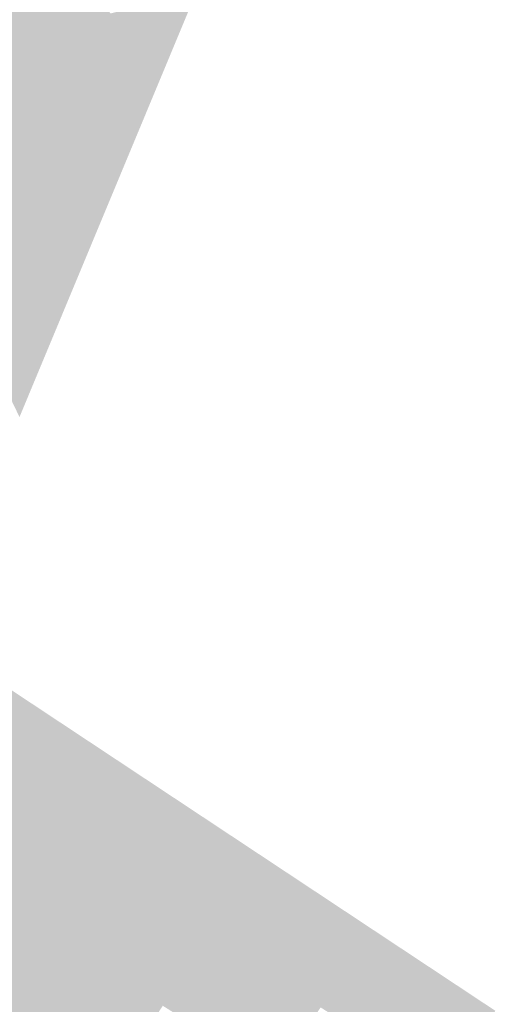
# Model space of a CAD drawing. Header units: metres. Extents: x 31144 to 66544, y 390912 to 402712.
# Tile 41 of 45: x 66242.78 to 66245.65, y 402659.76 to 402665.7. Entities that reach past the tile are written whole.
import ezdxf

# ---------------------------------------------------------------- set-up
doc = ezdxf.new("R2010")
doc.units = ezdxf.units.M
doc.layers.add('GM-C3D-SURFACE-TIN', color=7, linetype='Continuous')

msp = doc.modelspace()

# ---------------------------------------------------------------- linework, layer by layer
at = {"layer": 'GM-C3D-SURFACE-TIN', "color": 110, "linetype": 'Continuous', "lineweight": -3}
for points in [[(66242.4648, 402666.4383), (66242.2768, 402665.4818), (66242.8013, 402665.6098)], [(66242.4648, 402666.4383), (66242.8013, 402665.6098), (66242.9263, 402666.2461)], [(66242.2278, 402665.2322), (66242.6893, 402665.0399), (66242.8013, 402665.6098)], [(66242.2278, 402665.2322), (66242.8013, 402665.6098), (66242.2768, 402665.4818)], [(66242.5642, 402661.2629), (66242.9683, 402661.4), (66242.1763, 402661.9075)], [(66242.5642, 402661.2629), (66242.998, 402661.3351), (66242.9683, 402661.4)], [(66242.5642, 402661.2629), (66242.7219, 402660.9183), (66242.998, 402661.3351)], [(66242.778, 402660.8829), (66242.998, 402661.3351), (66242.7219, 402660.9183)], [(66242.778, 402660.8829), (66243.0086, 402661.3285), (66242.998, 402661.3351)], [(66243.028, 402660.7254), (66243.0086, 402661.3285), (66242.778, 402660.8829)], [(66243.028, 402660.7254), (66243.0556, 402661.2988), (66243.0086, 402661.3285)], [(66243.5691, 402660.3843), (66243.0556, 402661.2988), (66243.028, 402660.7254)], [(66243.5691, 402660.3843), (66243.8452, 402660.8012), (66243.0556, 402661.2988)], [(66243.7, 402660.3018), (66243.8452, 402660.8012), (66243.5691, 402660.3843)], [(66243.7, 402660.3018), (66243.8657, 402660.7882), (66243.8452, 402660.8012)], [(66243.9177, 402660.1646), (66243.8657, 402660.7882), (66243.7, 402660.3018)], [(66243.9177, 402660.1646), (66244.1938, 402660.5815), (66243.8657, 402660.7882)], [(66244.2041, 402659.9841), (66244.1938, 402660.5815), (66243.9177, 402660.1646)], [(66244.2041, 402659.9841), (66244.2349, 402660.5555), (66244.1938, 402660.5815)], [(66244.2149, 402659.9773), (66244.2349, 402660.5555), (66244.2041, 402659.9841)], [(66244.2149, 402659.9773), (66244.2525, 402660.5445), (66244.2349, 402660.5555)], [(66244.5944, 402659.7381), (66244.2525, 402660.5445), (66244.2149, 402659.9773)], [(66244.5944, 402659.7381), (66244.8705, 402660.155), (66244.2525, 402660.5445)], [(66244.9577, 402659.5091), (66244.8705, 402660.155), (66244.5944, 402659.7381)], [(66244.9577, 402659.5091), (66244.9127, 402660.1283), (66244.8705, 402660.155)], [(66245.3486, 402659.2628), (66245.6247, 402659.6796), (66244.9127, 402660.1283)], [(66245.3486, 402659.2628), (66244.9127, 402660.1283), (66244.9577, 402659.5091)]]:
    msp.add_solid(points, dxfattribs=at)
at = {"layer": 'GM-C3D-SURFACE-TIN', "color": 90, "linetype": 'Continuous', "lineweight": -3}
for points in [[(66242.9263, 402666.2461), (66242.8013, 402665.6098), (66243.3258, 402665.7379)], [(66242.6893, 402665.0399), (66243.1509, 402664.8477), (66243.3258, 402665.7379)], [(66242.6893, 402665.0399), (66243.3258, 402665.7379), (66242.8013, 402665.6098)], [(66242.6812, 402664.9983), (66243.1497, 402664.8414), (66242.6856, 402665.021)], [(66242.6893, 402665.0399), (66242.6856, 402665.021), (66243.1497, 402664.8414)], [(66242.6893, 402665.0399), (66243.1497, 402664.8414), (66243.1509, 402664.8477)], [(66242.6652, 402664.917), (66243.1404, 402664.7942), (66242.674, 402664.9617)], [(66242.6812, 402664.9983), (66242.674, 402664.9617), (66243.1404, 402664.7942)], [(66242.6812, 402664.9983), (66243.1427, 402664.8061), (66243.1497, 402664.8414)], [(66242.6812, 402664.9983), (66243.1404, 402664.7942), (66243.1427, 402664.8061)], [(66242.4981, 402664.0664), (66243.1268, 402664.7248), (66242.6652, 402664.917)], [(66242.6652, 402664.917), (66243.1268, 402664.7248), (66243.1404, 402664.7942)], [(66242.4981, 402664.0664), (66242.9107, 402663.6253), (66243.1268, 402664.7248)], [(66242.4718, 402663.9327), (66242.8394, 402663.4542), (66242.4981, 402664.0664)], [(66242.4981, 402664.0664), (66242.8394, 402663.4542), (66242.9107, 402663.6253)], [(66242.4718, 402663.9327), (66242.7759, 402663.3016), (66242.8394, 402663.4542)], [(66242.9683, 402661.4), (66242.2273, 402661.9846), (66242.1763, 402661.9075)], [(66242.9683, 402661.4), (66243.062, 402661.4317), (66242.2273, 402661.9846)], [(66242.9683, 402661.4), (66242.998, 402661.3351), (66243.062, 402661.4317)], [(66243.0086, 402661.3285), (66243.062, 402661.4317), (66242.998, 402661.3351)], [(66243.0556, 402661.2988), (66243.062, 402661.4317), (66243.0086, 402661.3285)], [(66243.8452, 402660.8012), (66243.062, 402661.4317), (66243.0556, 402661.2988)], [(66243.8452, 402660.8012), (66243.8966, 402660.8789), (66243.062, 402661.4317)], [(66243.8657, 402660.7882), (66243.8966, 402660.8789), (66243.8452, 402660.8012)], [(66244.1938, 402660.5815), (66243.8966, 402660.8789), (66243.8657, 402660.7882)], [(66244.1938, 402660.5815), (66244.2401, 402660.6514), (66243.8966, 402660.8789)], [(66244.2349, 402660.5555), (66244.2401, 402660.6514), (66244.1938, 402660.5815)], [(66244.2525, 402660.5445), (66244.2401, 402660.6514), (66244.2349, 402660.5555)], [(66244.2525, 402660.5445), (66244.2587, 402660.6391), (66244.2401, 402660.6514)], [(66244.8705, 402660.155), (66244.2587, 402660.6391), (66244.2525, 402660.5445)], [(66244.8705, 402660.155), (66244.9068, 402660.2098), (66244.2587, 402660.6391)], [(66244.9127, 402660.1283), (66244.9068, 402660.2098), (66244.8705, 402660.155)], [(66245.6247, 402659.6796), (66245.6499, 402659.7177), (66244.9068, 402660.2098)], [(66245.6247, 402659.6796), (66244.9068, 402660.2098), (66244.9127, 402660.1283)]]:
    msp.add_solid(points, dxfattribs=at)
at = {"layer": 'GM-C3D-SURFACE-TIN', "color": 70, "linetype": 'Continuous', "lineweight": -3}
for points in [[(66243.1509, 402664.8477), (66243.3801, 402664.7522), (66243.8432, 402665.8642)], [(66243.1509, 402664.8477), (66243.8432, 402665.8642), (66243.3258, 402665.7379)], [(66243.1427, 402664.8061), (66243.3801, 402664.7522), (66243.1497, 402664.8414)], [(66243.1509, 402664.8477), (66243.1497, 402664.8414), (66243.3801, 402664.7522)], [(66243.1268, 402664.7248), (66243.3641, 402664.7138), (66243.1404, 402664.7942)], [(66243.1427, 402664.8061), (66243.1404, 402664.7942), (66243.3641, 402664.7138)], [(66243.1427, 402664.8061), (66243.3641, 402664.7138), (66243.3801, 402664.7522)], [(66242.9107, 402663.6253), (66243.3329, 402664.6389), (66243.1268, 402664.7248)], [(66243.1268, 402664.7248), (66243.3329, 402664.6389), (66243.3641, 402664.7138)]]:
    msp.add_solid(points, dxfattribs=at)
at = {"layer": 'GM-C3D-SURFACE-TIN', "color": 120, "linetype": 'Continuous', "lineweight": -3}
for points in [[(66242.5474, 402660.4374), (66242.778, 402660.8829), (66242.7219, 402660.9183)], [(66243.0004, 402660.1519), (66242.778, 402660.8829), (66242.5474, 402660.4374)], [(66243.0004, 402660.1519), (66243.028, 402660.7254), (66242.778, 402660.8829)], [(66243.293, 402659.9675), (66243.028, 402660.7254), (66243.0004, 402660.1519)], [(66243.293, 402659.9675), (66243.5691, 402660.3843), (66243.028, 402660.7254)], [(66243.5343, 402659.8154), (66243.5691, 402660.3843), (66243.293, 402659.9675)], [(66243.5343, 402659.8154), (66243.7, 402660.3018), (66243.5691, 402660.3843)], [(66243.6416, 402659.7478), (66243.7, 402660.3018), (66243.5343, 402659.8154)], [(66243.6416, 402659.7478), (66243.9177, 402660.1646), (66243.7, 402660.3018)], [(66244.1732, 402659.4127), (66243.9177, 402660.1646), (66243.6416, 402659.7478)], [(66244.1732, 402659.4127), (66244.2041, 402659.9841), (66243.9177, 402660.1646)], [(66244.1772, 402659.4102), (66244.2041, 402659.9841), (66244.1732, 402659.4127)], [(66244.1772, 402659.4102), (66244.2149, 402659.9773), (66244.2041, 402659.9841)], [(66244.3183, 402659.3213), (66244.2149, 402659.9773), (66244.1772, 402659.4102)], [(66244.3183, 402659.3213), (66244.5944, 402659.7381), (66244.2149, 402659.9773)]]:
    msp.add_solid(points, dxfattribs=at)
at = {"layer": 'GM-C3D-SURFACE-TIN', "color": 130, "linetype": 'Continuous', "lineweight": -3}
for points in [[(66242.9728, 402659.5784), (66242.5474, 402660.4374), (66242.3168, 402659.9919)], [(66242.9728, 402659.5784), (66243.0004, 402660.1519), (66242.5474, 402660.4374)], [(66243.0169, 402659.5506), (66243.0004, 402660.1519), (66242.9728, 402659.5784)], [(66243.0169, 402659.5506), (66243.293, 402659.9675), (66243.0004, 402660.1519)], [(66243.3182, 402659.3607), (66243.293, 402659.9675), (66243.0169, 402659.5506)], [(66243.3182, 402659.3607), (66243.5343, 402659.8154), (66243.293, 402659.9675)], [(66243.3182, 402659.3607), (66243.3731, 402659.3425), (66243.5343, 402659.8154)], [(66243.3731, 402659.3425), (66243.6416, 402659.7478), (66243.5343, 402659.8154)]]:
    msp.add_solid(points, dxfattribs=at)
at = {"layer": 'GM-C3D-SURFACE-TIN', "color": 140, "linetype": 'Continuous', "lineweight": -3}
msp.add_solid([(66242.1785, 402659.7245), (66242.9728, 402659.5784), (66242.3168, 402659.9919)], dxfattribs=at)

doc.saveas('drawing.dxf')
